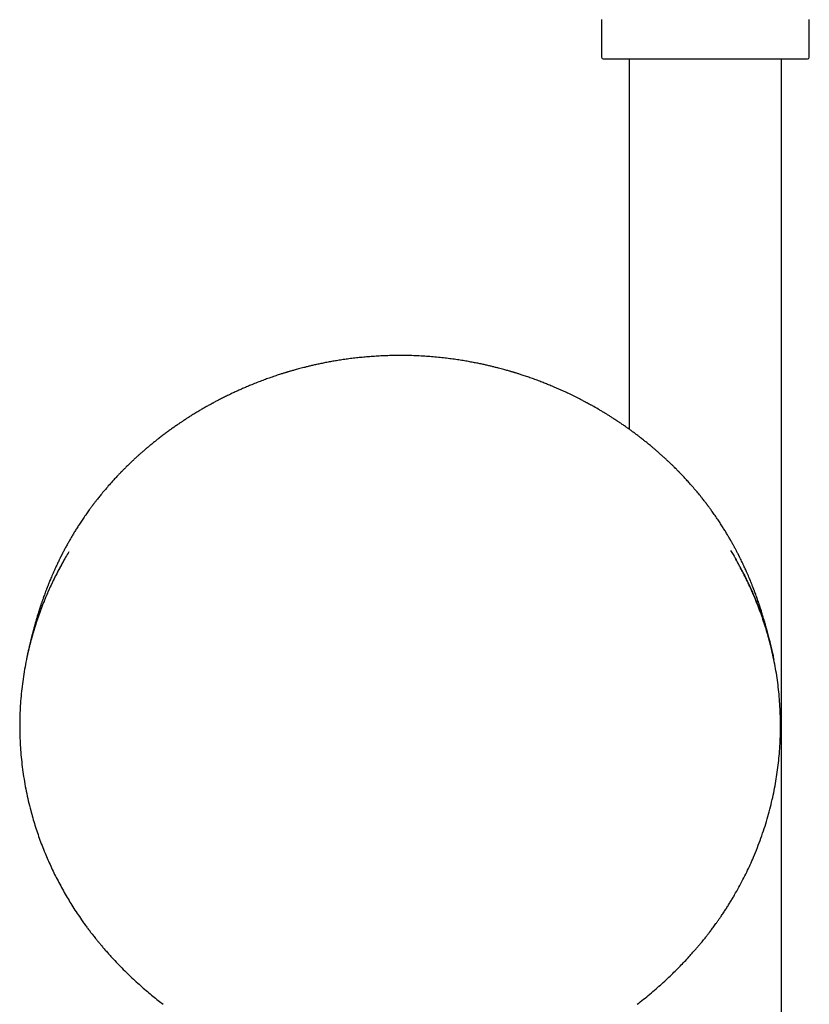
# Model space of a CAD drawing. Header units: millimetres. Extents: x 8 to 1847, y 12 to 2706.
# Tile 17 of 20: x 838 to 952, y 2240 to 2382. Entities that reach past the tile are written whole.
import ezdxf

# ---------------------------------------------------------------- set-up
doc = ezdxf.new("R2010")
doc.units = ezdxf.units.MM

msp = doc.modelspace()

# ---------------------------------------------------------------- linework, layer by layer
at = {"color": 7, "linetype": 'Continuous', "lineweight": 30}
for p, q in [((922, 2382.49), (922, 2377.07)), ((952, 2377.07), (952, 2382.49)), ((926, 2376.82), (926, 2323.32)), ((948, 2108.78), (948, 2376.82)), ((946.89, 2290.04), (946.88, 2290.05)), ((858.7, 2240.26), (858.7, 2240.26)), ((927.13, 2240.26), (927.13, 2240.26))]:
    msp.add_line(p, q, dxfattribs=at)
for centre, start, end in [((922.25, 2377.07), 180, 270), ((951.75, 2377.07), 270, 0)]:
    msp.add_arc(centre, 0.25, start, end, dxfattribs=at)
for points, knots in [([(922.25, 2376.82), (922.25, 2376.82), (922.26, 2376.82), (922.31, 2376.82), (922.38, 2376.82), (922.49, 2376.82), (922.64, 2376.82), (922.82, 2376.82), (923.03, 2376.82), (923.27, 2376.82), (923.51, 2376.82), (923.77, 2376.82), (924.04, 2376.82), (924.33, 2376.82), (924.68, 2376.82), (925.08, 2376.82), (925.55, 2376.82), (926.04, 2376.82), (926.57, 2376.82), (927.12, 2376.82), (927.7, 2376.82), (928.3, 2376.82), (928.92, 2376.82), (929.56, 2376.82), (930.21, 2376.82), (930.88, 2376.82), (931.56, 2376.82), (932.24, 2376.82), (932.92, 2376.82), (933.61, 2376.82), (934.3, 2376.82), (934.98, 2376.82), (935.65, 2376.82), (936.33, 2376.82), (937, 2376.82), (937.68, 2376.82), (938.35, 2376.82), (939.02, 2376.82), (939.7, 2376.82), (940.39, 2376.82), (941.08, 2376.82), (941.76, 2376.82), (942.39, 2376.82), (942.98, 2376.82), (943.52, 2376.82), (944.05, 2376.82), (944.57, 2376.82), (945.12, 2376.82), (945.7, 2376.82), (946.3, 2376.82), (946.88, 2376.82), (947.43, 2376.82), (947.96, 2376.82), (948.45, 2376.82), (948.92, 2376.82), (949.35, 2376.82), (949.74, 2376.82), (950.1, 2376.82), (950.43, 2376.82), (950.72, 2376.82), (950.97, 2376.82), (951.18, 2376.82), (951.36, 2376.82), (951.51, 2376.82), (951.62, 2376.82), (951.69, 2376.82), (951.74, 2376.82), (951.75, 2376.82), (951.75, 2376.82)], [0, 0, 0, 0, 0.014579, 0.029126, 0.043671, 0.058246, 0.073704, 0.089123, 0.10454, 0.11999, 0.132879, 0.145735, 0.158578, 0.17143, 0.184312, 0.200761, 0.217163, 0.233561, 0.250001, 0.26645, 0.282852, 0.29925, 0.31569, 0.331795, 0.347856, 0.363914, 0.38001, 0.395469, 0.410888, 0.426304, 0.441754, 0.456335, 0.470883, 0.485428, 0.5, 0.514581, 0.529129, 0.543673, 0.558246, 0.573704, 0.589123, 0.60454, 0.61999, 0.632879, 0.645735, 0.658578, 0.67143, 0.684312, 0.700761, 0.717163, 0.733561, 0.750001, 0.76645, 0.782852, 0.79925, 0.81569, 0.831795, 0.847856, 0.863914, 0.88001, 0.895469, 0.910888, 0.926304, 0.941754, 0.956333, 0.97088, 0.985425, 1, 1, 1, 1]), ([(892.91, 2333.98), (892.57, 2333.98), (891.88, 2333.97), (890.88, 2333.94), (889.91, 2333.9), (888.98, 2333.84), (888.09, 2333.77), (887.23, 2333.69), (886.38, 2333.6), (885.54, 2333.5), (884.72, 2333.38), (883.94, 2333.26), (883.21, 2333.14), (882.5, 2333.01), (881.82, 2332.88), (881.17, 2332.74), (880.57, 2332.61), (880.01, 2332.48), (879.5, 2332.36), (879.03, 2332.24), (878.62, 2332.14), (878.25, 2332.04), (877.92, 2331.95), (877.63, 2331.87), (877.38, 2331.8), (877.16, 2331.73), (876.97, 2331.68), (876.82, 2331.63), (876.7, 2331.6), (876.6, 2331.57), (876.52, 2331.54), (876.43, 2331.52), (876.32, 2331.48), (876.17, 2331.44), (875.98, 2331.38), (875.74, 2331.3), (875.47, 2331.21), (875.15, 2331.11), (874.79, 2330.99), (874.41, 2330.86), (874.03, 2330.72), (873.64, 2330.59), (873.27, 2330.45), (872.75, 2330.26), (872.1, 2330), (871.37, 2329.71), (870.72, 2329.44), (870.16, 2329.2), (869.62, 2328.96), (869.08, 2328.71), (868.53, 2328.45), (867.97, 2328.18), (867.4, 2327.9), (866.94, 2327.66), (866.59, 2327.49), (866.38, 2327.37), (866.19, 2327.27), (866.03, 2327.19), (865.91, 2327.12), (865.82, 2327.08), (865.75, 2327.04), (865.67, 2326.99), (865.57, 2326.94), (865.41, 2326.85), (865.2, 2326.73), (864.95, 2326.59), (864.7, 2326.45), (864.45, 2326.3), (864.2, 2326.16), (863.86, 2325.96), (863.4, 2325.69), (862.96, 2325.41), (862.61, 2325.2), (862.38, 2325.05), (862.18, 2324.92), (862.02, 2324.82), (861.91, 2324.74), (861.83, 2324.69), (861.76, 2324.65), (861.68, 2324.6), (861.58, 2324.53), (861.46, 2324.45), (861.32, 2324.36), (861.16, 2324.25), (860.88, 2324.06), (860.5, 2323.8), (860.03, 2323.47), (859.57, 2323.14), (859.11, 2322.8), (858.65, 2322.46), (858.34, 2322.22), (858.18, 2322.1)], [0, 0, 0, 0, 0.027821, 0.054653, 0.080512, 0.105409, 0.129359, 0.15237, 0.174454, 0.197686, 0.219818, 0.24086, 0.260821, 0.279709, 0.298578, 0.316255, 0.33275, 0.348067, 0.362212, 0.375192, 0.386365, 0.39651, 0.405628, 0.413722, 0.420796, 0.426951, 0.432051, 0.436186, 0.439607, 0.442329, 0.444353, 0.446376, 0.44943, 0.453663, 0.459073, 0.465658, 0.473418, 0.482351, 0.492453, 0.503533, 0.514551, 0.52535, 0.53593, 0.546292, 0.569855, 0.592215, 0.609446, 0.625894, 0.641567, 0.657205, 0.673335, 0.689953, 0.707059, 0.724652, 0.731721, 0.738395, 0.744126, 0.748915, 0.752762, 0.755124, 0.756929, 0.75914, 0.762264, 0.766299, 0.773844, 0.781722, 0.789517, 0.797231, 0.804864, 0.812424, 0.829233, 0.847217, 0.854603, 0.862128, 0.868773, 0.874101, 0.877415, 0.879887, 0.881692, 0.884057, 0.887222, 0.891107, 0.895762, 0.901185, 0.907036, 0.922732, 0.93822, 0.9535, 0.968692, 0.984149, 1, 1, 1, 1]), ([(927.64, 2322.1), (927.5, 2322.21), (927.22, 2322.42), (926.8, 2322.74), (926.38, 2323.05), (925.97, 2323.35), (925.54, 2323.65), (925.18, 2323.9), (924.88, 2324.1), (924.66, 2324.26), (924.45, 2324.39), (924.28, 2324.51), (924.16, 2324.59), (924.07, 2324.64), (924, 2324.69), (923.93, 2324.74), (923.82, 2324.81), (923.69, 2324.89), (923.53, 2325), (923.34, 2325.12), (923.14, 2325.24), (922.95, 2325.36), (922.75, 2325.48), (922.48, 2325.65), (922.14, 2325.86), (921.58, 2326.19), (921.1, 2326.46), (920.71, 2326.69), (920.54, 2326.78), (920.39, 2326.86), (920.26, 2326.93), (920.16, 2326.99), (920.09, 2327.03), (920.03, 2327.06), (919.96, 2327.1), (919.88, 2327.14), (919.79, 2327.19), (919.66, 2327.26), (919.49, 2327.35), (919.28, 2327.46), (919.06, 2327.58), (918.64, 2327.79), (918.04, 2328.09), (917.29, 2328.46), (916.59, 2328.78), (915.92, 2329.08), (915.23, 2329.38), (914.55, 2329.67), (913.88, 2329.94), (913.23, 2330.2), (912.54, 2330.46), (911.96, 2330.67), (911.5, 2330.83), (911.17, 2330.94), (910.85, 2331.05), (910.56, 2331.15), (910.29, 2331.23), (910.06, 2331.31), (909.85, 2331.37), (909.67, 2331.43), (909.51, 2331.48), (909.4, 2331.51), (909.32, 2331.54), (909.25, 2331.56), (909.16, 2331.59), (909.04, 2331.62), (908.88, 2331.67), (908.68, 2331.73), (908.45, 2331.8), (908.18, 2331.87), (907.86, 2331.96), (907.51, 2332.06), (907.11, 2332.16), (906.67, 2332.27), (906.2, 2332.39), (905.69, 2332.51), (905.16, 2332.63), (904.58, 2332.76), (903.97, 2332.88), (903.3, 2333.01), (902.57, 2333.14), (901.79, 2333.28), (900.95, 2333.4), (900.07, 2333.52), (899.15, 2333.63), (898.19, 2333.73), (897.21, 2333.82), (896.2, 2333.88), (895.14, 2333.94), (894.04, 2333.97), (893.29, 2333.98), (892.91, 2333.98)], [0, 0, 0, 0, 0.0143976, 0.0284622, 0.04228, 0.0560802, 0.0700506, 0.0841919, 0.0917276, 0.0993009, 0.1060981, 0.1116041, 0.115817, 0.1182189, 0.1200215, 0.1224553, 0.1257307, 0.1298483, 0.1351368, 0.1413368, 0.1476978, 0.1539289, 0.1600299, 0.1660006, 0.1795578, 0.1924183, 0.2182889, 0.2234788, 0.2287044, 0.2335761, 0.2375723, 0.2404878, 0.2426496, 0.2442473, 0.2462025, 0.2486377, 0.2515531, 0.2549491, 0.2604039, 0.2667692, 0.2737129, 0.2805996, 0.3046001, 0.3276687, 0.3474749, 0.3666558, 0.3866246, 0.4077861, 0.4258032, 0.4446093, 0.4642074, 0.4846007, 0.4940165, 0.5035848, 0.5126797, 0.5209158, 0.5282918, 0.5348061, 0.5404576, 0.5459592, 0.5502836, 0.5534297, 0.5553978, 0.5571273, 0.5594434, 0.5629266, 0.5672289, 0.5726018, 0.5792054, 0.5867402, 0.5954239, 0.6052593, 0.6162497, 0.6283989, 0.641711, 0.6553319, 0.6699952, 0.6857059, 0.7024694, 0.7202918, 0.7403588, 0.7616333, 0.784125, 0.807845, 0.8328053, 0.8590197, 0.8848982, 0.9119191, 0.9400978, 0.9694517, 1, 1, 1, 1]), ([(858.18, 2322.1), (858.17, 2322.09), (858.15, 2322.07), (858.11, 2322.04), (858.08, 2322.02), (858.06, 2322), (858.04, 2321.99), (858.02, 2321.97), (858, 2321.95), (857.96, 2321.92), (857.89, 2321.87), (857.77, 2321.78), (857.61, 2321.64), (857.41, 2321.48), (857.17, 2321.29), (856.9, 2321.07), (856.6, 2320.82), (856.27, 2320.54), (855.92, 2320.25), (855.57, 2319.94), (855.23, 2319.64), (854.92, 2319.36), (854.6, 2319.06), (854.28, 2318.76), (853.96, 2318.47), (853.68, 2318.19), (853.44, 2317.96), (853.24, 2317.76), (853.07, 2317.6), (852.93, 2317.45), (852.82, 2317.34), (852.74, 2317.26), (852.68, 2317.2), (852.64, 2317.15), (852.58, 2317.1), (852.51, 2317.02), (852.42, 2316.93), (852.3, 2316.8), (852.15, 2316.65), (851.98, 2316.47), (851.79, 2316.26), (851.58, 2316.03), (851.24, 2315.66), (850.78, 2315.14), (850.22, 2314.49), (849.79, 2313.98), (849.49, 2313.6), (849.29, 2313.36), (849.12, 2313.14), (848.97, 2312.95), (848.85, 2312.79), (848.75, 2312.66), (848.67, 2312.56), (848.61, 2312.47), (848.55, 2312.39), (848.47, 2312.29), (848.37, 2312.16), (848.24, 2311.98), (848.09, 2311.77), (847.91, 2311.53), (847.72, 2311.26), (847.51, 2310.96), (847.23, 2310.55), (846.89, 2310.06), (846.53, 2309.5), (846.18, 2308.96), (845.87, 2308.45), (845.57, 2307.95), (845.29, 2307.48), (845.07, 2307.08), (844.89, 2306.76), (844.74, 2306.5), (844.6, 2306.24), (844.47, 2305.98), (844.33, 2305.73), (844.22, 2305.53), (844.15, 2305.38), (844.1, 2305.28), (844.06, 2305.2), (844.02, 2305.13), (843.99, 2305.07), (843.95, 2304.99), (843.9, 2304.89), (843.84, 2304.77), (843.76, 2304.62), (843.63, 2304.33), (843.44, 2303.94), (843.21, 2303.45), (843, 2302.99), (842.81, 2302.57), (842.64, 2302.17), (842.49, 2301.81), (842.35, 2301.49), (842.24, 2301.21), (842.14, 2300.98), (842.07, 2300.79), (842.02, 2300.66), (841.98, 2300.57), (841.96, 2300.52), (841.94, 2300.46), (841.91, 2300.37), (841.86, 2300.24), (841.77, 2300.02), (841.66, 2299.73), (841.54, 2299.38), (841.42, 2299.06), (841.31, 2298.74), (841.21, 2298.46), (841.13, 2298.22), (841.07, 2298.05), (841.02, 2297.89), (840.97, 2297.76), (840.94, 2297.67), (840.92, 2297.6), (840.9, 2297.52), (840.87, 2297.43), (840.83, 2297.31), (840.77, 2297.14), (840.71, 2296.93), (840.63, 2296.7), (840.56, 2296.44), (840.48, 2296.19), (840.41, 2295.94), (840.33, 2295.7), (840.26, 2295.45), (840.2, 2295.23), (840.15, 2295.03), (840.09, 2294.83), (840.03, 2294.61), (839.97, 2294.37), (839.91, 2294.15), (839.86, 2293.96), (839.81, 2293.76), (839.75, 2293.57), (839.71, 2293.4), (839.68, 2293.29), (839.66, 2293.18), (839.63, 2293.07), (839.59, 2292.92), (839.55, 2292.74), (839.5, 2292.53), (839.45, 2292.33), (839.4, 2292.15), (839.36, 2291.97), (839.32, 2291.8), (839.29, 2291.64), (839.26, 2291.5), (839.22, 2291.36), (839.19, 2291.22), (839.16, 2291.07), (839.12, 2290.91), (839.09, 2290.76), (839.06, 2290.6), (839.03, 2290.48), (839.01, 2290.36), (838.99, 2290.26), (838.96, 2290.15), (838.95, 2290.08), (838.94, 2290.04)], [0, 0, 0, 0, 0.0041321, 0.007171, 0.0083083, 0.0092203, 0.0099562, 0.0102864, 0.0111791, 0.0122017, 0.0140819, 0.0182697, 0.0238214, 0.0305464, 0.0384418, 0.0475037, 0.0577282, 0.0691105, 0.0808981, 0.0932746, 0.105073, 0.1162308, 0.1267509, 0.139008, 0.1502773, 0.1605632, 0.1698699, 0.1764976, 0.1825246, 0.1879397, 0.1923992, 0.1949463, 0.1969081, 0.1983486, 0.2002434, 0.2029224, 0.206385, 0.21063, 0.2162017, 0.2227162, 0.2301711, 0.2383047, 0.2463633, 0.2696214, 0.2918023, 0.3129165, 0.321578, 0.3295516, 0.3367226, 0.3430932, 0.3486655, 0.3524803, 0.3557216, 0.3583622, 0.3606995, 0.3636031, 0.3682091, 0.3738255, 0.3804505, 0.3880821, 0.3967182, 0.4063567, 0.4167837, 0.4349523, 0.452293, 0.468812, 0.484514, 0.4994033, 0.5134834, 0.5270893, 0.5347241, 0.5423275, 0.5498999, 0.5574421, 0.5649546, 0.5721001, 0.5752984, 0.5780698, 0.5804142, 0.5823317, 0.5839884, 0.5859822, 0.5887713, 0.5923563, 0.5967381, 0.6018615, 0.6166378, 0.6304757, 0.6433735, 0.6553291, 0.6663402, 0.6764041, 0.6854744, 0.6931664, 0.6996354, 0.7048781, 0.7088916, 0.7105027, 0.7117759, 0.713083, 0.7154655, 0.7189876, 0.7236326, 0.7338877, 0.7431988, 0.7515799, 0.7602179, 0.7698619, 0.7745705, 0.7794759, 0.7838518, 0.7872802, 0.7897579, 0.7914175, 0.7933428, 0.7957263, 0.7985695, 0.8034321, 0.8092427, 0.8157643, 0.8226517, 0.8299063, 0.8362355, 0.8428258, 0.8496189, 0.8557734, 0.8610303, 0.8656872, 0.8727082, 0.8793771, 0.8858113, 0.8913675, 0.8974124, 0.9040855, 0.9079753, 0.9111921, 0.9137897, 0.9167588, 0.9212393, 0.9265036, 0.9323992, 0.9381527, 0.9433678, 0.9480585, 0.952884, 0.9571975, 0.9610767, 0.964553, 0.9683411, 0.9728866, 0.9767797, 0.9810642, 0.9853371, 0.9889845, 0.9914613, 0.9942785, 0.9974264, 1, 1, 1, 1]), ([(946.88, 2290.08), (946.87, 2290.09), (946.86, 2290.16), (946.84, 2290.27), (946.81, 2290.41), (946.78, 2290.54), (946.75, 2290.67), (946.72, 2290.8), (946.69, 2290.96), (946.66, 2291.11), (946.63, 2291.25), (946.6, 2291.38), (946.57, 2291.51), (946.54, 2291.64), (946.51, 2291.79), (946.47, 2291.95), (946.43, 2292.12), (946.38, 2292.32), (946.33, 2292.53), (946.28, 2292.74), (946.23, 2292.92), (946.2, 2293.06), (946.17, 2293.18), (946.14, 2293.3), (946.11, 2293.43), (946.07, 2293.58), (946.03, 2293.73), (945.99, 2293.89), (945.95, 2294.05), (945.9, 2294.24), (945.85, 2294.43), (945.79, 2294.64), (945.73, 2294.87), (945.65, 2295.14), (945.56, 2295.45), (945.46, 2295.8), (945.36, 2296.15), (945.26, 2296.48), (945.16, 2296.79), (945.09, 2297.03), (945.03, 2297.22), (944.99, 2297.34), (944.96, 2297.45), (944.93, 2297.54), (944.9, 2297.61), (944.87, 2297.7), (944.83, 2297.82), (944.78, 2297.99), (944.71, 2298.19), (944.63, 2298.43), (944.53, 2298.71), (944.43, 2299), (944.32, 2299.29), (944.21, 2299.59), (944.12, 2299.85), (944.04, 2300.06), (943.98, 2300.2), (943.94, 2300.33), (943.9, 2300.42), (943.88, 2300.49), (943.85, 2300.54), (943.83, 2300.6), (943.79, 2300.7), (943.73, 2300.85), (943.65, 2301.06), (943.54, 2301.32), (943.42, 2301.62), (943.28, 2301.96), (943.12, 2302.33), (942.96, 2302.68), (942.82, 2303.01), (942.68, 2303.31), (942.54, 2303.62), (942.39, 2303.94), (942.23, 2304.28), (942.09, 2304.56), (941.98, 2304.78), (941.91, 2304.91), (941.86, 2305.01), (941.83, 2305.09), (941.8, 2305.14), (941.77, 2305.2), (941.73, 2305.28), (941.67, 2305.39), (941.59, 2305.54), (941.49, 2305.74), (941.38, 2305.95), (941.27, 2306.16), (941.15, 2306.38), (941.03, 2306.59), (940.92, 2306.8), (940.75, 2307.1), (940.53, 2307.48), (940.25, 2307.96), (939.95, 2308.46), (939.63, 2308.98), (939.28, 2309.52), (938.98, 2310), (938.71, 2310.39), (938.5, 2310.7), (938.29, 2311.01), (938.08, 2311.29), (937.9, 2311.55), (937.74, 2311.77), (937.6, 2311.97), (937.47, 2312.13), (937.37, 2312.27), (937.3, 2312.37), (937.23, 2312.45), (937.17, 2312.54), (937.1, 2312.63), (937.01, 2312.75), (936.89, 2312.91), (936.72, 2313.12), (936.51, 2313.39), (936.2, 2313.78), (935.78, 2314.29), (935.26, 2314.9), (934.83, 2315.4), (934.49, 2315.77), (934.26, 2316.02), (934.03, 2316.27), (933.82, 2316.49), (933.65, 2316.68), (933.51, 2316.82), (933.4, 2316.93), (933.31, 2317.03), (933.25, 2317.1), (933.19, 2317.15), (933.15, 2317.2), (933.09, 2317.26), (933.01, 2317.33), (932.92, 2317.43), (932.77, 2317.58), (932.56, 2317.79), (932.29, 2318.06), (931.98, 2318.36), (931.65, 2318.67), (931.31, 2318.99), (930.96, 2319.31), (930.57, 2319.66), (930.19, 2320), (929.83, 2320.31), (929.51, 2320.58), (929.22, 2320.83), (928.93, 2321.07), (928.67, 2321.28), (928.43, 2321.48), (928.22, 2321.64), (928.07, 2321.76), (927.96, 2321.85), (927.88, 2321.91), (927.83, 2321.95), (927.8, 2321.98), (927.78, 2321.99), (927.76, 2322), (927.74, 2322.02), (927.71, 2322.04), (927.68, 2322.07), (927.65, 2322.09), (927.64, 2322.1)], [0, 0, 0, 0, 0.00109, 0.00525, 0.008845, 0.011983, 0.015481, 0.019388, 0.023096, 0.027689, 0.031657, 0.034995, 0.038196, 0.041818, 0.045814, 0.050253, 0.05515, 0.060622, 0.066698, 0.072927, 0.077796, 0.082002, 0.085327, 0.088223, 0.091881, 0.096291, 0.10063, 0.104693, 0.110616, 0.116082, 0.121412, 0.126979, 0.133596, 0.140666, 0.149406, 0.159382, 0.168857, 0.177767, 0.186123, 0.193774, 0.197636, 0.201004, 0.203882, 0.206271, 0.208172, 0.209981, 0.213308, 0.217988, 0.22377, 0.22942, 0.238219, 0.246189, 0.25368, 0.261855, 0.270808, 0.274993, 0.279129, 0.282493, 0.285022, 0.286717, 0.288031, 0.289633, 0.291659, 0.296193, 0.302007, 0.309098, 0.317462, 0.326971, 0.337433, 0.348841, 0.356805, 0.365171, 0.373939, 0.383109, 0.392679, 0.402484, 0.407369, 0.41126, 0.414158, 0.416066, 0.417485, 0.419222, 0.421287, 0.423682, 0.428774, 0.434813, 0.441028, 0.447265, 0.453522, 0.459799, 0.466098, 0.472419, 0.486146, 0.50036, 0.515397, 0.53126, 0.547955, 0.565485, 0.57508, 0.584911, 0.594773, 0.603822, 0.611965, 0.619078, 0.625314, 0.63067, 0.635146, 0.638252, 0.640724, 0.643241, 0.646372, 0.650104, 0.654354, 0.662047, 0.670986, 0.681175, 0.701001, 0.721793, 0.743558, 0.752254, 0.761099, 0.770025, 0.778114, 0.785068, 0.789724, 0.793678, 0.79693, 0.799479, 0.801324, 0.802671, 0.804806, 0.80767, 0.811265, 0.815537, 0.824204, 0.834135, 0.845334, 0.857808, 0.869396, 0.88191, 0.895355, 0.909735, 0.921499, 0.932525, 0.942625, 0.951798, 0.961091, 0.969177, 0.976051, 0.981712, 0.98435, 0.986607, 0.98938, 0.989704, 0.990035, 0.990771, 0.991684, 0.992822, 0.995864, 1, 1, 1, 1]), ([(845.09, 2305.62), (844.93, 2305.36), (844.59, 2304.81), (844.11, 2303.96), (843.65, 2303.11), (843.34, 2302.52), (843.17, 2302.19), (843.12, 2302.09), (843.07, 2301.98), (843.02, 2301.88), (842.97, 2301.78), (842.82, 2301.47), (842.57, 2300.95), (842.22, 2300.2), (841.88, 2299.42), (841.53, 2298.59), (841.19, 2297.72), (840.85, 2296.82), (840.52, 2295.87), (840.21, 2294.93), (839.92, 2293.98), (839.65, 2293.05), (839.4, 2292.08), (839.17, 2291.13), (839.02, 2290.44), (838.95, 2290.09), (838.94, 2290.04)], [0, 0, 0, 0, 0.05452, 0.11378, 0.173072, 0.225275, 0.232114, 0.238952, 0.245791, 0.252631, 0.259471, 0.266311, 0.312956, 0.361779, 0.412782, 0.465963, 0.521324, 0.578863, 0.638581, 0.700478, 0.75675, 0.81471, 0.874356, 0.93569, 0.991059, 1, 1, 1, 1]), ([(940.63, 2305.81), (940.75, 2305.62), (941.08, 2305.08), (941.46, 2304.42), (941.79, 2303.83), (941.98, 2303.48), (942.17, 2303.12), (942.36, 2302.77), (942.54, 2302.41), (942.72, 2302.06), (943.02, 2301.45), (943.44, 2300.58), (943.95, 2299.42), (944.44, 2298.23), (944.91, 2297), (945.36, 2295.73), (945.76, 2294.48), (946.12, 2293.25), (946.44, 2292.04), (946.66, 2291.1), (946.8, 2290.44), (946.86, 2290.18), (946.88, 2290.05), (946.89, 2290.04)], [0, 0, 0, 0, 0.039893, 0.109865, 0.133377, 0.156862, 0.180322, 0.203756, 0.227164, 0.250547, 0.273903, 0.346058, 0.41992, 0.49549, 0.572767, 0.651752, 0.732443, 0.804864, 0.878606, 0.953669, 0.976039, 0.998523, 1, 1, 1, 1]), ([(844.42, 2304.51), (844.35, 2304.38), (844.19, 2304.1), (843.93, 2303.62), (843.63, 2303.06), (843.31, 2302.45), (842.98, 2301.79), (842.64, 2301.09), (842.29, 2300.35), (841.96, 2299.59), (841.64, 2298.84), (841.29, 2297.98), (840.92, 2297.01), (840.54, 2295.93), (840.19, 2294.87), (839.88, 2293.83), (839.59, 2292.8), (839.3, 2291.66), (839.01, 2290.39), (838.74, 2289), (838.5, 2287.59), (838.31, 2286.19), (838.16, 2284.77), (838.06, 2283.38), (838, 2282.02), (837.97, 2280.68), (837.98, 2279.34), (838.04, 2278.01), (838.13, 2276.64), (838.26, 2275.26), (838.43, 2273.84), (838.65, 2272.44), (838.91, 2271.04), (839.21, 2269.65), (839.53, 2268.36), (839.86, 2267.19), (840.18, 2266.11), (840.53, 2265.04), (840.9, 2263.98), (841.3, 2262.91), (841.72, 2261.89), (842.14, 2260.9), (842.57, 2259.97), (843.02, 2259.02), (843.51, 2258.07), (844.02, 2257.12), (844.55, 2256.17), (845.09, 2255.25), (845.66, 2254.33), (846.27, 2253.4), (846.76, 2252.68), (847.11, 2252.19), (847.3, 2251.91), (847.49, 2251.66), (847.65, 2251.43), (847.78, 2251.26), (847.88, 2251.13), (847.94, 2251.05), (847.99, 2250.98), (848.03, 2250.93), (848.05, 2250.9), (848.08, 2250.87), (848.12, 2250.81), (848.18, 2250.73), (848.27, 2250.61), (848.39, 2250.46), (848.54, 2250.26), (848.73, 2250.02), (848.95, 2249.74), (849.21, 2249.42), (849.5, 2249.07), (849.83, 2248.67), (850.2, 2248.25), (850.6, 2247.78), (851.05, 2247.29), (851.36, 2246.95), (851.52, 2246.77)], [0, 0, 0, 0, 0.006956, 0.015502, 0.026082, 0.037104, 0.048567, 0.061338, 0.074597, 0.087872, 0.10095, 0.113833, 0.13264, 0.151012, 0.16895, 0.186454, 0.203529, 0.220455, 0.243432, 0.26641, 0.289387, 0.312364, 0.335342, 0.358319, 0.379983, 0.401647, 0.42331, 0.444974, 0.466638, 0.489614, 0.51259, 0.535566, 0.558542, 0.581517, 0.604493, 0.622545, 0.640597, 0.658649, 0.676704, 0.694994, 0.713663, 0.729872, 0.746357, 0.763116, 0.78015, 0.79746, 0.814836, 0.831851, 0.848491, 0.866684, 0.884408, 0.889881, 0.895308, 0.900485, 0.904906, 0.908547, 0.910659, 0.912377, 0.913702, 0.914633, 0.915036, 0.915609, 0.916735, 0.918415, 0.920647, 0.923433, 0.927506, 0.932375, 0.938041, 0.944504, 0.951763, 0.959818, 0.968669, 0.978317, 0.98876, 1, 1, 1, 1]), ([(934.31, 2246.77), (934.44, 2246.92), (934.71, 2247.21), (935.1, 2247.65), (935.47, 2248.07), (935.81, 2248.46), (936.11, 2248.82), (936.38, 2249.14), (936.62, 2249.43), (936.84, 2249.7), (937.03, 2249.94), (937.19, 2250.14), (937.33, 2250.32), (937.45, 2250.47), (937.54, 2250.59), (937.6, 2250.67), (937.65, 2250.74), (937.69, 2250.79), (937.72, 2250.83), (937.75, 2250.86), (937.77, 2250.9), (937.81, 2250.94), (937.85, 2251), (937.89, 2251.06), (937.98, 2251.18), (938.13, 2251.37), (938.32, 2251.63), (938.53, 2251.92), (938.76, 2252.24), (939, 2252.59), (939.28, 2253), (939.6, 2253.47), (939.94, 2253.98), (940.27, 2254.5), (940.59, 2255.02), (940.91, 2255.54), (941.32, 2256.25), (941.83, 2257.16), (942.42, 2258.25), (942.96, 2259.34), (943.47, 2260.42), (943.99, 2261.6), (944.51, 2262.88), (945.03, 2264.26), (945.5, 2265.64), (945.93, 2267.03), (946.31, 2268.42), (946.64, 2269.79), (946.93, 2271.14), (947.18, 2272.47), (947.39, 2273.8), (947.56, 2275.14), (947.69, 2276.51), (947.79, 2277.91), (947.84, 2279.34), (947.85, 2280.77), (947.82, 2282.21), (947.75, 2283.64), (947.64, 2285.03), (947.49, 2286.4), (947.3, 2287.74), (947.07, 2289.08), (946.81, 2290.41), (946.52, 2291.67), (946.23, 2292.84), (945.92, 2293.93), (945.59, 2295.02), (945.22, 2296.12), (944.83, 2297.22), (944.4, 2298.33), (944, 2299.29), (943.64, 2300.1), (943.34, 2300.77), (943.03, 2301.43), (942.7, 2302.1), (942.35, 2302.77), (942.04, 2303.37), (941.75, 2303.88), (941.55, 2304.24), (941.43, 2304.45), (941.39, 2304.52)], [0, 0, 0, 0, 0.009369, 0.01878, 0.027555, 0.035695, 0.043199, 0.049692, 0.055619, 0.060981, 0.065778, 0.070009, 0.073495, 0.076474, 0.078946, 0.080467, 0.081702, 0.082885, 0.083583, 0.084067, 0.084744, 0.085617, 0.086686, 0.08791, 0.089216, 0.093838, 0.099246, 0.104739, 0.110858, 0.117603, 0.124976, 0.134563, 0.144448, 0.154248, 0.163963, 0.173593, 0.183139, 0.203306, 0.223084, 0.242471, 0.26149, 0.28033, 0.304264, 0.327976, 0.351469, 0.37474, 0.397893, 0.421046, 0.442877, 0.464707, 0.486537, 0.508368, 0.530199, 0.553353, 0.576507, 0.599661, 0.622816, 0.64597, 0.669125, 0.690956, 0.712788, 0.734621, 0.756566, 0.778707, 0.796824, 0.81507, 0.833445, 0.851949, 0.870669, 0.889761, 0.909228, 0.920757, 0.932413, 0.944197, 0.956109, 0.968148, 0.980187, 0.988528, 0.996121, 1, 1, 1, 1]), ([(851.52, 2246.77), (851.79, 2246.49), (852.32, 2245.92), (853.14, 2245.09), (853.97, 2244.29), (854.8, 2243.52), (855.61, 2242.79), (856.41, 2242.09), (857.2, 2241.44), (857.95, 2240.83), (858.46, 2240.44), (858.7, 2240.26)], [0, 0, 0, 0, 0.119938, 0.2427, 0.362284, 0.478695, 0.591936, 0.700071, 0.805152, 0.90718, 1, 1, 1, 1]), ([(927.13, 2240.26), (927.44, 2240.5), (928.06, 2240.98), (928.97, 2241.72), (929.86, 2242.48), (930.71, 2243.22), (931.51, 2243.96), (932.27, 2244.69), (933, 2245.41), (933.67, 2246.1), (934.1, 2246.55), (934.3, 2246.77)], [0, 0, 0, 0, 0.119818, 0.242601, 0.362199, 0.478615, 0.591852, 0.699977, 0.805042, 0.90705, 1, 1, 1, 1])]:
    msp.add_open_spline(points, degree=3, knots=knots, dxfattribs=at)

doc.saveas('drawing.dxf')
